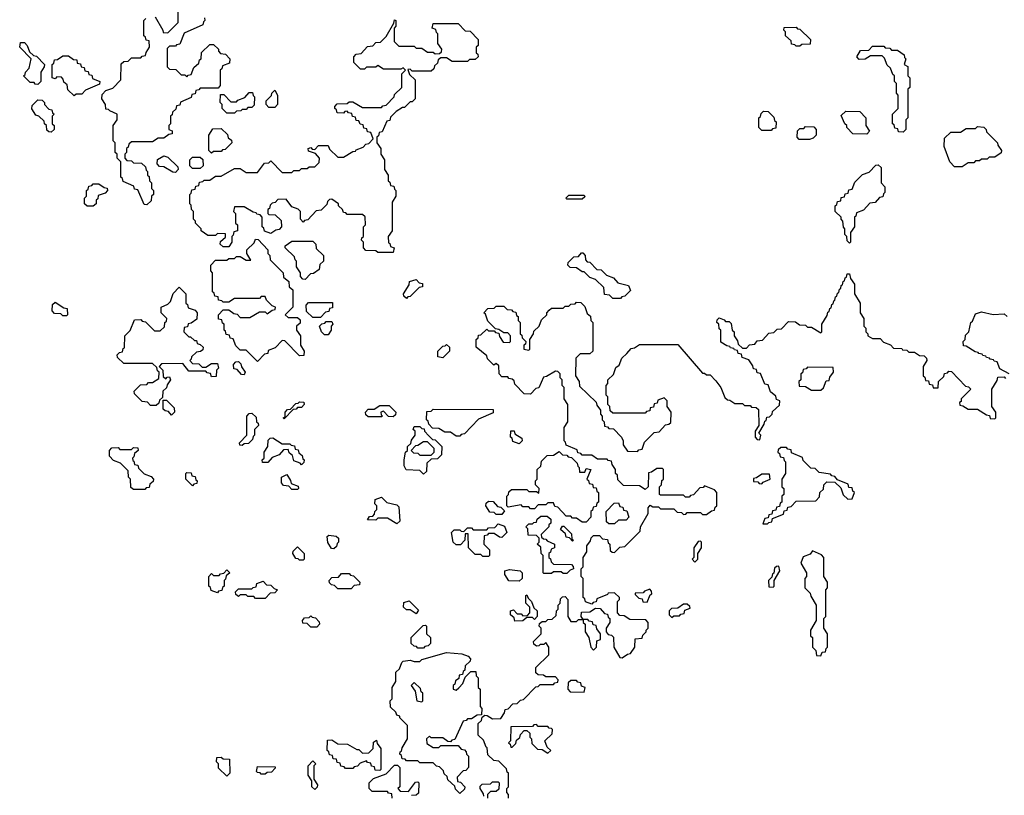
# Model space of a CAD drawing. Extents: x 2895860 to 3052244, y 542080 to 918683.
# Tile 50 of 133: x 2945670 to 2950825, y 712180 to 716239. Entities that reach past the tile are written whole.
import ezdxf

# ---------------------------------------------------------------- set-up
doc = ezdxf.new("R2010")
doc.units = 0

msp = doc.modelspace()

# ---------------------------------------------------------------- linework, layer by layer
at = {"layer": '0CON05XD'}
for points in [[(2946380, 716255), (2946420, 716185), (2946421.7, 716171.7), (2946445, 716170), (2946500, 716225), (2946500, 716345)], [(2946335, 715270), (2946321.7, 715271.7), (2946288.3, 715348.3), (2946271.7, 715351.7), (2946268.3, 715368.3), (2946211.7, 715391.7), (2946208.3, 715408.3), (2946200, 715415), (2946200, 715495), (2946180, 715515), (2946180, 715535), (2946170, 715545), (2946170, 715595), (2946160, 715605), (2946160, 715685), (2946180, 715715), (2946180, 715745), (2946141.7, 715761.7), (2946135, 715770), (2946121.7, 715771.7), (2946120, 715795), (2946100, 715825), (2946101.7, 715848.3), (2946121.7, 715868.3), (2946158.3, 715881.7), (2946200, 715925), (2946201.7, 716008.3), (2946215, 716020), (2946238.3, 716021.7), (2946255, 716040), (2946305, 716040), (2946311.7, 716048.3), (2946328.3, 716051.7), (2946331.7, 716068.3), (2946350, 716095), (2946348.3, 716128.3), (2946331.7, 716131.7), (2946328.3, 716148.3), (2946320, 716155), (2946320, 716235), (2946330, 716245)], [(2946638.3, 716248.3), (2946640, 716235), (2946631.7, 716228.3), (2946628.3, 716211.7), (2946531.7, 716168.3), (2946508.3, 716111.7), (2946491.7, 716108.3), (2946485, 716100), (2946455, 716100), (2946441.7, 716088.3), (2946441.7, 715991.7), (2946455, 715980), (2946488.3, 715978.3), (2946515, 715950), (2946535, 715950), (2946545, 715940), (2946551.7, 715948.3), (2946568.3, 715951.7), (2946581.7, 715988.3), (2946608.3, 716011.7), (2946611.7, 716028.3), (2946620, 716035), (2946621.7, 716068.3), (2946665, 716110), (2946685, 716110), (2946710, 716085), (2946710, 716075), (2946721.7, 716061.7), (2946748.3, 716058.3), (2946770, 716035), (2946768.3, 716011.7), (2946731.7, 715998.3), (2946728.3, 715981.7), (2946720, 715975), (2946720, 715895), (2946708.3, 715881.7), (2946615, 715880), (2946608.3, 715871.7), (2946591.7, 715868.3), (2946588.3, 715851.7), (2946571.7, 715848.3), (2946568.3, 715831.7), (2946511.7, 715808.3), (2946508.3, 715791.7), (2946491.7, 715788.3), (2946488.3, 715771.7), (2946470, 715755), (2946468.3, 715741.7), (2946460, 715735), (2946460, 715695), (2946450, 715685), (2946450, 715665), (2946468.3, 715658.3), (2946468.3, 715641.7), (2946451.7, 715638.3), (2946425, 715620), (2946395, 715620), (2946365, 715600), (2946255, 715600), (2946241.7, 715588.3), (2946238.3, 715571.7), (2946230, 715565), (2946230, 715545), (2946220, 715535), (2946220, 715515), (2946231.7, 715501.7), (2946255, 715500), (2946265, 715490), (2946308.3, 715488.3), (2946328.3, 715468.3), (2946331.7, 715451.7), (2946340, 715445), (2946340, 715425), (2946348.3, 715418.3), (2946350, 715395), (2946360, 715385), (2946360, 715355), (2946370, 715345), (2946370, 715325), (2946360, 715315), (2946358.3, 715291.7), (2946335, 715270)], [(2947625, 715020), (2947545, 715020), (2947535, 715030), (2947481.7, 715031.7), (2947470, 715045), (2947470, 715075), (2947460, 715085), (2947461.7, 715098.3), (2947470, 715105), (2947470, 715155), (2947480, 715165), (2947478.3, 715208.3), (2947465, 715220), (2947385, 715220), (2947378.3, 715228.3), (2947365, 715230), (2947360, 715245), (2947340, 715265), (2947340, 715275), (2947305, 715300), (2947291.7, 715298.3), (2947281.7, 715288.3), (2947278.3, 715271.7), (2947248.3, 715241.7), (2947221.7, 715238.3), (2947178.3, 715191.7), (2947161.7, 715188.3), (2947155, 715180), (2947140, 715195), (2947140, 715235), (2947128.3, 715248.3), (2947095, 715260), (2947065, 715300), (2947021.7, 715298.3), (2947008.3, 715281.7), (2946991.7, 715278.3), (2946981.7, 715268.3), (2946978.3, 715251.7), (2946970, 715245), (2946970, 715225), (2946975, 715220), (2947008.3, 715218.3), (2947038.3, 715188.3), (2947040, 715155), (2947028.3, 715141.7), (2947011.7, 715138.3), (2946985, 715120), (2946951.7, 715131.7), (2946948.3, 715148.3), (2946940, 715155), (2946940, 715205), (2946928.3, 715218.3), (2946911.7, 715221.7), (2946908.3, 715228.3), (2946891.7, 715231.7), (2946845, 715260), (2946795, 715260), (2946790, 715235), (2946800, 715225), (2946800, 715175), (2946810, 715165), (2946810, 715135), (2946791.7, 715128.3), (2946788.3, 715111.7), (2946780, 715105), (2946780, 715075), (2946765, 715050), (2946735, 715050), (2946720, 715065), (2946721.7, 715078.3), (2946748.3, 715101.7), (2946748.3, 715118.3), (2946705, 715120), (2946695, 715110), (2946655, 715110), (2946620, 715135), (2946620, 715145), (2946590, 715175), (2946590, 715185), (2946580, 715195), (2946580, 715235), (2946570, 715245), (2946568.3, 715268.3), (2946560, 715275), (2946560, 715325), (2946568.3, 715331.7), (2946571.7, 715348.3), (2946588.3, 715351.7), (2946591.7, 715368.3), (2946608.3, 715371.7), (2946611.7, 715388.3), (2946628.3, 715391.7), (2946635, 715400), (2946665, 715400), (2946695, 715420), (2946725, 715420), (2946795, 715460), (2946825, 715460), (2946855, 715440), (2946915, 715440), (2946951.7, 715488.3), (2946975, 715490), (2946985, 715500), (2947045, 715440), (2947095, 715440), (2947105, 715450), (2947135, 715450), (2947145, 715460), (2947175, 715460), (2947185, 715470), (2947215, 715470), (2947238.3, 715491.7), (2947240, 715515), (2947218.3, 715538.3), (2947181.7, 715551.7), (2947180, 715565), (2947195, 715570), (2947201.7, 715561.7), (2947215, 715560), (2947235, 715580), (2947285, 715580), (2947291.7, 715561.7), (2947335, 715520), (2947365, 715520), (2947415, 715550), (2947428.3, 715551.7), (2947431.7, 715558.3), (2947468.3, 715571.7), (2947481.7, 715588.3), (2947498.3, 715591.7), (2947520, 715615), (2947508.3, 715648.3), (2947491.7, 715651.7), (2947488.3, 715668.3), (2947471.7, 715671.7), (2947468.3, 715688.3), (2947451.7, 715691.7), (2947445, 715710), (2947431.7, 715711.7), (2947428.3, 715728.3), (2947411.7, 715731.7), (2947408.3, 715748.3), (2947391.7, 715751.7), (2947385, 715760), (2947371.7, 715758.3), (2947365, 715750), (2947331.7, 715751.7), (2947328.3, 715768.3), (2947320, 715775), (2947320, 715785), (2947331.7, 715798.3), (2947385, 715800), (2947395, 715810), (2947415, 715810), (2947465, 715780), (2947565, 715780), (2947571.7, 715788.3), (2947588.3, 715791.7), (2947630, 715835), (2947631.7, 715848.3), (2947670, 715885), (2947670, 715955), (2947690, 715975), (2947677.5, 715987.5), (2947665, 715980), (2947575, 715980), (2947545, 716000), (2947535, 715990), (2947485, 715990), (2947475, 715980), (2947455, 715980), (2947420, 716015), (2947420, 716045), (2947431.7, 716058.3), (2947458.3, 716061.7), (2947491.7, 716098.3), (2947518.3, 716101.7), (2947535, 716120), (2947558.3, 716121.7), (2947588.3, 716151.7), (2947628.3, 716221.7), (2947631.7, 716238.3), (2947640, 716235), (2947640, 716205), (2947630, 716195), (2947630, 716125), (2947655, 716100), (2947735, 716100), (2947745, 716090), (2947775, 716090), (2947805, 716070), (2947835, 716070), (2947845, 716060), (2947868.3, 716061.7), (2947878.3, 716071.7), (2947880, 716085), (2947860, 716115), (2947860, 716165), (2947851.7, 716171.7), (2947848.3, 716188.3), (2947830, 716195), (2947835, 716220), (2947965, 716220), (2948001.7, 716181.7), (2948028.3, 716178.3), (2948070, 716135), (2948070, 716105), (2948060, 716095), (2948060, 716065), (2948068.3, 716058.3), (2948070, 716045), (2948055, 716030), (2948025, 716030), (2948015, 716020), (2947935, 716020), (2947905, 716040), (2947875, 716040), (2947861.7, 716028.3), (2947858.3, 716011.7), (2947841.7, 715998.3), (2947838.3, 715981.7), (2947825, 715970), (2947725, 715970), (2947715, 715980), (2947701.7, 715978.3), (2947711.7, 715951.7), (2947740, 715925), (2947740, 715825), (2947725, 715810), (2947715, 715810), (2947685, 715780), (2947675, 715780), (2947641.7, 715758.3), (2947611.7, 715728.3), (2947608.3, 715711.7), (2947591.7, 715708.3), (2947568.3, 715651.7), (2947551.7, 715648.3), (2947548.3, 715631.7), (2947540, 715625), (2947540, 715595), (2947560, 715565), (2947560, 715535), (2947580, 715505), (2947580, 715455), (2947600, 715425), (2947600, 715395), (2947608.3, 715388.3), (2947611.7, 715371.7), (2947628.3, 715368.3), (2947631.7, 715351.7), (2947640, 715345), (2947640, 715315), (2947620, 715285), (2947620, 715135), (2947600, 715105), (2947601.7, 715071.7), (2947608.3, 715068.3), (2947611.7, 715051.7), (2947630, 715045), (2947625, 715020)], [(2949755, 716100), (2949735, 716100), (2949728.3, 716108.3), (2949711.7, 716111.7), (2949708.3, 716128.3), (2949680, 716155), (2949680, 716175), (2949670, 716185), (2949671.7, 716198.3), (2949735, 716200), (2949741.7, 716191.7), (2949755, 716190), (2949810, 716135), (2949808.3, 716111.7), (2949765, 716110), (2949755, 716100)], [(2945765, 715900), (2945751.7, 715901.7), (2945745, 715910), (2945725, 715910), (2945690, 715945), (2945698.3, 715951.7), (2945700, 715965), (2945720, 715985), (2945730, 716035), (2945670, 716095), (2945675, 716120), (2945695, 716120), (2945710, 716105), (2945721.7, 716071.7), (2945741.7, 716051.7), (2945758.3, 716048.3), (2945800, 716005), (2945798.3, 715991.7), (2945780, 715965), (2945780, 715915), (2945765, 715900)], [(2950295, 715650), (2950271.7, 715651.7), (2950268.3, 715668.3), (2950251.7, 715671.7), (2950248.3, 715688.3), (2950240, 715695), (2950240, 715745), (2950270, 715775), (2950270, 715845), (2950260, 715855), (2950260, 715905), (2950250, 715915), (2950250, 715945), (2950241.7, 715951.7), (2950230, 715985), (2950211.7, 716001.7), (2950198.3, 716038.3), (2950185, 716050), (2950125, 716050), (2950097, 716033), (2950065, 716030), (2950053.3, 716045), (2950071.7, 716078.3), (2950115, 716080), (2950135, 716100), (2950195, 716100), (2950201.7, 716091.7), (2950225, 716090), (2950235, 716080), (2950265, 716080), (2950300, 716055), (2950301.7, 716041.7), (2950310, 716035), (2950300, 716005), (2950320, 715995), (2950320, 715945), (2950330, 715935), (2950330, 715885), (2950320, 715875), (2950320, 715725), (2950310, 715715), (2950310, 715665), (2950295, 715650)], [(2945955, 715840), (2945921.7, 715871.7), (2945918.3, 715898.3), (2945901.7, 715911.7), (2945898.3, 715928.3), (2945888.3, 715938.3), (2945865, 715940), (2945855, 715930), (2945840, 715935), (2945840, 716005), (2945848.3, 716011.7), (2945851.7, 716028.3), (2945868.3, 716031.7), (2945895, 716050), (2945925, 716050), (2945951.7, 716031.7), (2945968.3, 716028.3), (2945971.7, 716011.7), (2945988.3, 716008.3), (2945991.7, 715991.7), (2946008.3, 715988.3), (2946011.7, 715971.7), (2946028.3, 715968.3), (2946031.7, 715951.7), (2946048.3, 715948.3), (2946051.7, 715931.7), (2946090, 715915), (2946088.3, 715901.7), (2946015, 715870), (2945995, 715850), (2945965, 715850), (2945955, 715840)], [(2946795, 715750), (2946755, 715750), (2946730, 715775), (2946730, 715795), (2946720, 715805), (2946721.7, 715848.3), (2946738.3, 715848.3), (2946775, 715810), (2946805, 715810), (2946811.7, 715818.3), (2946848.3, 715831.7), (2946871.7, 715858.3), (2946888.3, 715858.3), (2946891.7, 715841.7), (2946900, 715835), (2946898.3, 715791.7), (2946885, 715780), (2946865, 715780), (2946855, 715770), (2946835, 715770), (2946828.3, 715761.7), (2946805, 715760), (2946795, 715750)], [(2947005, 715780), (2946975, 715780), (2946960, 715795), (2946960, 715815), (2946988.3, 715841.7), (2946990, 715855), (2947005, 715870), (2947020, 715845), (2947020, 715795), (2947005, 715780)], [(2945835, 715650), (2945821.7, 715651.7), (2945811.7, 715661.7), (2945810, 715685), (2945800, 715695), (2945798.3, 715708.3), (2945770, 715735), (2945755, 715740), (2945733, 715773), (2945735, 715790), (2945765, 715820), (2945788.3, 715818.3), (2945800, 715805), (2945800, 715795), (2945821.7, 715771.7), (2945838.3, 715768.3), (2945841.7, 715751.7), (2945850, 715745), (2945840, 715735), (2945840, 715695), (2945850, 715685), (2945850, 715665), (2945835, 715650)], [(2949605, 715660), (2949555, 715660), (2949540, 715675), (2949540, 715725), (2949548.3, 715731.7), (2949551.7, 715748.3), (2949565, 715760), (2949588.3, 715758.3), (2949618.3, 715728.3), (2949621.7, 715711.7), (2949630, 715705), (2949628.3, 715671.7), (2949611.7, 715668.3), (2949605, 715660)], [(2950105, 715640), (2950031.7, 715641.7), (2950000, 715675), (2950000, 715685), (2949990, 715695), (2949971.7, 715738.3), (2949995, 715760), (2950068.3, 715758.3), (2950100, 715725), (2950100, 715685), (2950120, 715655), (2950105, 715640)], [(2946675, 715540), (2946660, 715555), (2946660, 715635), (2946681.7, 715668.3), (2946725, 715670), (2946758.3, 715638.3), (2946761.7, 715621.7), (2946778.3, 715608.3), (2946780, 715595), (2946745, 715560), (2946731.7, 715558.3), (2946725, 715550), (2946685, 715550), (2946675, 715540)], [(2949751.7, 715611.7), (2949740, 715625), (2949741.7, 715658.3), (2949755, 715670), (2949775, 715670), (2949785, 715680), (2949828.3, 715678.3), (2949840, 715665), (2949840, 715635), (2949825, 715620), (2949805, 715612.5), (2949751.7, 715611.7)], [(2950605, 715470), (2950565, 715470), (2950540, 715495), (2950510, 715575), (2950511.7, 715618.3), (2950545, 715650), (2950595, 715650), (2950625, 715670), (2950675, 715670), (2950685, 715680), (2950717, 715677), (2950730, 715665), (2950731.7, 715651.7), (2950790, 715595), (2950791.7, 715581.7), (2950810, 715555), (2950808.3, 715541.7), (2950775, 715520), (2950745, 715520), (2950735, 715510), (2950705, 715510), (2950695, 715500), (2950675, 715500), (2950665, 715490), (2950635, 715490), (2950605, 715470)], [(2946485, 715440), (2946471.7, 715441.7), (2946425, 715470), (2946401.7, 715471.7), (2946390, 715485), (2946391.7, 715508.3), (2946425, 715527.5), (2946445, 715520), (2946498.3, 715468.3), (2946500, 715455), (2946485, 715440)], [(2946615, 715460), (2946575, 715460), (2946560, 715475), (2946560, 715505), (2946575, 715520), (2946615, 715520), (2946628.3, 715508.3), (2946630, 715475), (2946615, 715460)], [(2950015, 715070), (2950001.7, 715081.7), (2950000, 715105), (2949990, 715115), (2949990, 715145), (2949983, 715153), (2949980, 715185), (2949970, 715195), (2949970, 715205), (2949940, 715235), (2949940, 715265), (2949948.3, 715271.7), (2949951.7, 715288.3), (2949968.3, 715291.7), (2949971.7, 715308.3), (2949988.3, 715311.7), (2949991.7, 715328.3), (2950008.3, 715331.7), (2950011.7, 715348.3), (2950028.3, 715351.7), (2950041.7, 715388.3), (2950081.7, 715428.3), (2950118.3, 715441.7), (2950151.7, 715478.3), (2950165, 715480), (2950180, 715465), (2950180, 715385), (2950200, 715365), (2950200, 715335), (2950191.7, 715328.3), (2950188.3, 715311.7), (2950171.7, 715308.3), (2950148.3, 715281.7), (2950121.7, 715278.3), (2950088.3, 715241.7), (2950051.7, 715228.3), (2950048.3, 715211.7), (2950040, 715205), (2950040, 715155), (2950020, 715125), (2950020, 715075), (2950015, 715070)], [(2946055, 715262.5), (2946023, 715263), (2946010, 715275), (2946010, 715305), (2946020, 715315), (2946020, 715345), (2946028.3, 715351.7), (2946031.7, 715368.3), (2946048.3, 715371.7), (2946055, 715380), (2946085, 715380), (2946111.7, 715361.7), (2946128.3, 715358.3), (2946130, 715345), (2946118.3, 715331.7), (2946081.7, 715318.3), (2946078.3, 715301.7), (2946070, 715295), (2946070, 715275), (2946055, 715262.5)], [(2948615, 715300), (2948535, 715300), (2948530, 715305), (2948545, 715320), (2948625, 715320), (2948628.3, 715311.7), (2948615, 715300)], [(2946915, 714450), (2946855, 714510), (2946825, 714510), (2946801.7, 714531.7), (2946788.3, 714568.3), (2946771.7, 714571.7), (2946768.3, 714588.3), (2946751.7, 714591.7), (2946748.3, 714608.3), (2946740, 714615), (2946740, 714645), (2946731.7, 714651.7), (2946728.3, 714668.3), (2946711.7, 714671.7), (2946710, 714695), (2946735, 714720), (2946765, 714720), (2946791.7, 714701.7), (2946808.3, 714698.3), (2946825, 714680), (2946875, 714680), (2946925, 714710), (2946955, 714710), (2946965, 714700), (2946991.7, 714718.3), (2947008.3, 714721.7), (2947010, 714735), (2946991.7, 714741.7), (2946961.7, 714771.7), (2946955, 714790), (2946935, 714790), (2946925, 714780), (2946795, 714780), (2946765, 714760), (2946735, 714760), (2946728.3, 714768.3), (2946711.7, 714771.7), (2946708.3, 714788.3), (2946691.7, 714791.7), (2946688.3, 714808.3), (2946680, 714815), (2946680, 714915), (2946670, 714925), (2946670, 714955), (2946695, 714980), (2946755, 714980), (2946765, 714990), (2946795, 714990), (2946805, 715000), (2946825, 715000), (2946855, 714980), (2946880, 714980), (2946860, 715015), (2946860, 715035), (2946898.3, 715071.7), (2946905, 715090), (2946918.3, 715088.3), (2946970, 715035), (2946970, 715015), (2946980, 715005), (2946981.7, 714981.7), (2947050, 714915), (2947051.7, 714891.7), (2947078.3, 714868.3), (2947081.7, 714841.7), (2947100, 714825), (2947100, 714735), (2947060, 714695), (2947075, 714680), (2947125, 714680), (2947138.3, 714668.3), (2947138.3, 714651.7), (2947120, 714635), (2947120, 714615), (2947140, 714585), (2947140, 714535), (2947160, 714505), (2947158.3, 714481.7), (2947135, 714480), (2947058.3, 714558.3), (2947045, 714560), (2947008.3, 714521.7), (2946971.7, 714508.3), (2946968.3, 714491.7), (2946951.7, 714488.3), (2946915, 714450)], [(2947165, 714880), (2947151.7, 714881.7), (2947140, 714895), (2947140, 714915), (2947120, 714945), (2947120, 714975), (2947111.7, 714981.7), (2947108.3, 714998.3), (2947060, 715045), (2947060, 715055), (2947095, 715080), (2947205, 715080), (2947220, 715065), (2947221.7, 715041.7), (2947260, 715005), (2947260, 714975), (2947241.7, 714958.3), (2947238.3, 714931.7), (2947208.3, 714911.7), (2947191.7, 714908.3), (2947165, 714880)], [(2948815, 714780), (2948775, 714780), (2948758.3, 714798.3), (2948731.7, 714801.7), (2948728.3, 714838.3), (2948685, 714880), (2948655, 714890), (2948625, 714920), (2948615, 714920), (2948585, 714940), (2948551.7, 714941.7), (2948540, 714955), (2948541.7, 714968.3), (2948571.7, 714998.3), (2948595, 715000), (2948611.7, 715018.3), (2948618.3, 715018.3), (2948630, 715005), (2948631.7, 714981.7), (2948641.7, 714971.7), (2948655, 714970), (2948691.7, 714931.7), (2948715, 714930), (2948741.7, 714901.7), (2948778.3, 714888.3), (2948801.7, 714861.7), (2948858.3, 714848.3), (2948868.3, 714821.7), (2948838.3, 714791.7), (2948821.7, 714788.3), (2948815, 714780)], [(2948890, 712955), (2948891.7, 712998.3), (2948928.3, 713001.7), (2948931.7, 713018.3), (2948950, 713035), (2948950, 713045), (2948960, 713055), (2948960, 713085), (2948948.3, 713098.3), (2948865, 713100), (2948835, 713120), (2948811.7, 713121.7), (2948800, 713135), (2948800, 713195), (2948810, 713205), (2948810, 713215), (2948785, 713240), (2948751.7, 713238.3), (2948748.3, 713231.7), (2948691.7, 713208.3), (2948688.3, 713191.7), (2948671.7, 713188.3), (2948665, 713180), (2948631.7, 713191.7), (2948628.3, 713208.3), (2948620, 713215), (2948620, 713315), (2948610, 713325), (2948610, 713365), (2948620, 713375), (2948620, 713425), (2948640, 713455), (2948640, 713485), (2948658.3, 713511.7), (2948661.7, 713528.3), (2948675, 713540), (2948705, 713540), (2948721.7, 713521.7), (2948748.3, 713518.3), (2948751.7, 713501.7), (2948760, 713495), (2948761.7, 713461.7), (2948771.7, 713451.7), (2948785, 713450), (2948811.7, 713478.3), (2948838.3, 713481.7), (2948918.3, 713561.7), (2948920, 713585), (2948960, 713655), (2948960, 713685), (2948971.7, 713698.3), (2948985, 713690), (2949015, 713690), (2949025, 713680), (2949095, 713680), (2949111.7, 713661.7), (2949135, 713660), (2949145, 713650), (2949158.3, 713651.7), (2949165, 713660), (2949235, 713660), (2949245, 713650), (2949265, 713650), (2949291.7, 713668.3), (2949308.3, 713671.7), (2949311.7, 713688.3), (2949320, 713695), (2949320, 713765), (2949308.3, 713778.3), (2949255, 713800), (2949248.3, 713791.7), (2949231.7, 713788.3), (2949198.3, 713751.7), (2949181.7, 713748.3), (2949175, 713740), (2949155, 713740), (2949145, 713750), (2949025, 713750), (2949020, 713755), (2949020, 713795), (2949030, 713805), (2949031.7, 713828.3), (2949040, 713835), (2949040, 713885), (2949035, 713890), (2949005, 713890), (2948978.3, 713871.7), (2948961.7, 713868.3), (2948960, 713795), (2948945, 713780), (2948915, 713800), (2948831.7, 713801.7), (2948801.7, 713831.7), (2948800, 713855), (2948790, 713865), (2948790, 713885), (2948771.7, 713911.7), (2948768.3, 713928.3), (2948751.7, 713931.7), (2948745, 713940), (2948695, 713940), (2948665, 713960), (2948615, 713960), (2948608.3, 713968.3), (2948591.7, 713971.7), (2948588.3, 713988.3), (2948531.7, 714011.7), (2948528.3, 714028.3), (2948520, 714035), (2948520, 714105), (2948540, 714135), (2948540, 714225), (2948520, 714255), (2948520, 714315), (2948510, 714325), (2948510, 714355), (2948500, 714365), (2948500, 714385), (2948488.3, 714398.3), (2948475, 714400), (2948428.3, 714371.7), (2948411.7, 714368.3), (2948388.3, 714311.7), (2948371.7, 714308.3), (2948345, 714280), (2948311.7, 714281.7), (2948261.7, 714331.7), (2948258.3, 714348.3), (2948248.3, 714358.3), (2948231.7, 714361.7), (2948225, 714370), (2948195, 714370), (2948180, 714385), (2948178.3, 714428.3), (2948165, 714440), (2948151.7, 714431.7), (2948120, 714465), (2948115, 714480), (2948060, 714525), (2948060, 714565), (2948070, 714575), (2948071.7, 714588.3), (2948085, 714590), (2948115, 714620), (2948125, 714610), (2948155, 714610), (2948161.7, 714601.7), (2948178.3, 714598.3), (2948181.7, 714581.7), (2948201.7, 714551.7), (2948235, 714550), (2948240, 714555), (2948240, 714585), (2948225, 714600), (2948205, 714600), (2948178.3, 714618.3), (2948161.7, 714621.7), (2948121.7, 714661.7), (2948108.3, 714698.3), (2948100, 714705), (2948121.7, 714728.3), (2948155, 714730), (2948165, 714740), (2948205, 714740), (2948221.7, 714721.7), (2948245, 714720), (2948251.7, 714711.7), (2948268.3, 714708.3), (2948271.7, 714691.7), (2948280, 714685), (2948280, 714665), (2948290, 714655), (2948290, 714595), (2948298.3, 714588.3), (2948300, 714575), (2948320, 714555), (2948318.3, 714541.7), (2948310, 714535), (2948310, 714515), (2948335, 714510), (2948340, 714515), (2948340, 714565), (2948360, 714595), (2948361.7, 714608.3), (2948390, 714635), (2948401.7, 714668.3), (2948430, 714695), (2948430, 714705), (2948441.7, 714718.3), (2948455, 714730), (2948515, 714730), (2948525, 714740), (2948545, 714740), (2948555, 714750), (2948578.3, 714751.7), (2948585, 714760), (2948608.3, 714758.3), (2948628.3, 714738.3), (2948641.7, 714701.7), (2948658.3, 714688.3), (2948660, 714665), (2948670, 714655), (2948670, 714505), (2948655, 714490), (2948605, 714490), (2948581.7, 714468.3), (2948580, 714375), (2948600, 714345), (2948601.7, 714321.7), (2948688.3, 714238.3), (2948691.7, 714221.7), (2948710, 714195), (2948710, 714175), (2948720, 714165), (2948720, 714145), (2948730, 714135), (2948731.7, 714111.7), (2948748.3, 714108.3), (2948755, 714100), (2948778.3, 714098.3), (2948820, 714055), (2948830, 714035), (2948830, 714015), (2948851.7, 713981.7), (2948905, 713980), (2948911.7, 713988.3), (2948928.3, 713991.7), (2948941.7, 714028.3), (2948991.7, 714078.3), (2949018.3, 714081.7), (2949051.7, 714118.3), (2949068.3, 714121.7), (2949078.3, 714131.7), (2949080, 714185), (2949060, 714215), (2949060, 714245), (2949045, 714260), (2949011.7, 714248.3), (2949008.3, 714231.7), (2948991.7, 714228.3), (2948988.3, 714211.7), (2948971.7, 714208.3), (2948968.3, 714191.7), (2948951.7, 714188.3), (2948945, 714180), (2948775, 714180), (2948761.7, 714191.7), (2948760, 714215), (2948750, 714225), (2948750, 714265), (2948740, 714275), (2948740, 714325), (2948750, 714335), (2948750, 714355), (2948778.3, 714381.7), (2948791.7, 714418.3), (2948808.3, 714431.7), (2948821.7, 714468.3), (2948848.3, 714491.7), (2948871.7, 714518.3), (2948888.3, 714521.7), (2948915, 714540), (2949115, 714540), (2949245, 714390), (2949255, 714390), (2949265, 714380), (2949285, 714380), (2949315, 714350), (2949340, 714315), (2949361.7, 714261.7), (2949375, 714250), (2949388.3, 714248.3), (2949415, 714230), (2949455, 714230), (2949465, 714220), (2949495, 714220), (2949501.7, 714211.7), (2949525, 714210), (2949538.3, 714198.3), (2949540, 714115), (2949520, 714085), (2949520, 714055), (2949531.7, 714041.7), (2949545, 714040), (2949550, 714065), (2949540, 714075), (2949568.3, 714121.7), (2949571.7, 714138.3), (2949578.3, 714141.7), (2949581.7, 714158.3), (2949595, 714160), (2949610, 714175), (2949611.7, 714188.3), (2949648.3, 714221.7), (2949650, 714245), (2949631.7, 714251.7), (2949628.3, 714268.3), (2949601.7, 714291.7), (2949588.3, 714328.3), (2949571.7, 714331.7), (2949548.3, 714388.3), (2949531.7, 714391.7), (2949528.3, 714408.3), (2949511.7, 714411.7), (2949508.3, 714428.3), (2949488.3, 714458.3), (2949451.7, 714471.7), (2949448.3, 714488.3), (2949431.7, 714491.7), (2949428.3, 714508.3), (2949411.7, 714511.7), (2949408.3, 714518.3), (2949391.7, 714521.7), (2949388.3, 714528.3), (2949371.7, 714531.7), (2949341.7, 714551.7), (2949340, 714615), (2949331.7, 714621.7), (2949330, 714645), (2949320, 714655), (2949321.7, 714668.3), (2949331.7, 714678.3), (2949358.3, 714668.3), (2949365, 714660), (2949385, 714660), (2949395, 714650), (2949400, 714615), (2949410, 714605), (2949410, 714585), (2949428.3, 714558.3), (2949431.7, 714541.7), (2949455, 714520), (2949475, 714520), (2949491.7, 714538.3), (2949518.3, 714541.7), (2949531.7, 714558.3), (2949558.3, 714561.7), (2949591.7, 714598.3), (2949618.3, 714601.7), (2949635, 714620), (2949658.3, 714621.7), (2949695, 714660), (2949731.7, 714658.3), (2949753, 714643), (2949785, 714640), (2949795, 714630), (2949815, 714630), (2949865, 714600), (2949870, 714605), (2949870, 714645), (2949898.3, 714691.7), (2949901.7, 714708.3), (2949908.3, 714711.7), (2949911.7, 714728.3), (2949918.3, 714731.7), (2949921.7, 714748.3), (2949928.3, 714751.7), (2949931.7, 714768.3), (2949938.3, 714771.7), (2949941.7, 714788.3), (2949948.3, 714791.7), (2949951.7, 714808.3), (2949958.3, 714811.7), (2949961.7, 714828.3), (2949968.3, 714831.7), (2949971.7, 714848.3), (2949978.3, 714851.7), (2949981.7, 714868.3), (2949988.3, 714871.7), (2949991.7, 714888.3), (2949998.3, 714891.7), (2950001.7, 714908.3), (2950015, 714910), (2950020, 714885), (2950040, 714855), (2950040, 714805), (2950070, 714755), (2950070, 714705), (2950090, 714675), (2950090, 714635), (2950100, 714625), (2950100, 714605), (2950110, 714595), (2950110, 714585), (2950135, 714570), (2950175, 714570), (2950191.7, 714551.7), (2950228.3, 714538.3), (2950245, 714520), (2950288.3, 714518.3)], [(2947695, 714780), (2947681.7, 714791.7), (2947680, 714805), (2947708.3, 714851.7), (2947711.7, 714868.3), (2947745, 714880), (2947761.7, 714861.7), (2947778.3, 714858.3), (2947778.3, 714841.7), (2947761.7, 714838.3), (2947715, 714790), (2947701.7, 714788.3), (2947695, 714780)], [(2946385, 714220), (2946355, 714220), (2946338.3, 714238.3), (2946311.7, 714241.7), (2946271.7, 714281.7), (2946270, 714295), (2946301.7, 714328.3), (2946335, 714330), (2946345, 714340), (2946365, 714340), (2946398.3, 714361.7), (2946400, 714395), (2946391.7, 714401.7), (2946388.3, 714418.3), (2946365, 714440), (2946215, 714440), (2946181.7, 714471.7), (2946180, 714485), (2946191.7, 714498.3), (2946208.3, 714501.7), (2946211.7, 714518.3), (2946218.3, 714521.7), (2946220, 714585), (2946248.3, 714611.7), (2946271.7, 714668.3), (2946305, 714670), (2946311.7, 714661.7), (2946328.3, 714658.3), (2946375, 714610), (2946405, 714610), (2946428.3, 714631.7), (2946430, 714655), (2946438.3, 714661.7), (2946440, 714675), (2946410, 714705), (2946410, 714735), (2946445, 714750), (2946460, 714765), (2946473, 714807), (2946505, 714840), (2946540, 714805), (2946540, 714755), (2946548.3, 714748.3), (2946551.7, 714731.7), (2946588.3, 714718.3), (2946600, 714705), (2946598.3, 714671.7), (2946568.3, 714651.7), (2946551.7, 714648.3), (2946548.3, 714631.7), (2946531.7, 714628.3), (2946530, 714605), (2946555, 714580), (2946565, 714580), (2946585, 714560), (2946595, 714560), (2946600, 714545), (2946615, 714540), (2946630, 714525), (2946628.3, 714511.7), (2946617, 714503), (2946595, 714500), (2946570, 714475), (2946568.3, 714461.7), (2946560, 714455), (2946575, 714440), (2946608.3, 714438.3), (2946625, 714420), (2946645, 714420), (2946675, 714440), (2946705, 714440), (2946710, 714415), (2946700, 714405), (2946698.3, 714371.7), (2946675, 714370), (2946668.3, 714388.3), (2946651.7, 714391.7), (2946645, 714400), (2946555, 714400), (2946525, 714440), (2946411.7, 714438.3), (2946400, 714425), (2946420, 714405), (2946421.7, 714371.7), (2946435, 714360), (2946441.7, 714368.3), (2946455, 714370), (2946460, 714355), (2946441.7, 714328.3), (2946438.3, 714311.7), (2946420, 714295), (2946418.3, 714261.7), (2946401.7, 714248.3), (2946398.3, 714231.7), (2946385, 714220)], [(2945915, 714690), (2945895, 714690), (2945885, 714700), (2945851.7, 714701.7), (2945840, 714715), (2945841.7, 714748.3), (2945855, 714760), (2945901.7, 714731.7), (2945918.3, 714728.3), (2945920, 714695), (2945915, 714690)], [(2947245, 714680), (2947205, 714680), (2947171.7, 714711.7), (2947170, 714745), (2947181.7, 714758.3), (2947308.3, 714758.3), (2947308.3, 714731.7), (2947291.7, 714728.3), (2947288.3, 714711.7), (2947271.7, 714708.3), (2947245, 714680)], [(2950850, 714385), (2950801.7, 714411.7), (2950788.3, 714448.3), (2950771.7, 714451.7), (2950768.3, 714458.3), (2950751.7, 714461.7), (2950748.3, 714468.3), (2950731.7, 714471.7), (2950728.3, 714478.3), (2950711.7, 714481.7), (2950708.3, 714488.3), (2950691.7, 714491.7), (2950688.3, 714498.3), (2950671.7, 714501.7), (2950625, 714530), (2950611.7, 714531.7), (2950610, 714555), (2950620, 714565), (2950621.7, 714588.3), (2950640, 714605), (2950650, 714655), (2950658.3, 714661.7), (2950675, 714700), (2950705, 714710), (2950766.4, 714696.4), (2950825, 714700), (2950840, 714685)], [(2947285, 714590), (2947265, 714590), (2947250, 714605), (2947240, 714635), (2947251.7, 714648.3), (2947268.3, 714651.7), (2947275, 714660), (2947305, 714660), (2947310, 714645), (2947300, 714635), (2947300, 714615), (2947285, 714590)], [(2947885, 714470), (2947860, 714475), (2947860, 714505), (2947885, 714530), (2947898.3, 714531.7), (2947905, 714540), (2947920, 714525), (2947920, 714505), (2947885, 714470)], [(2950288.3, 714518.3), (2950291.7, 714511.7), (2950315, 714510), (2950325, 714500), (2950355, 714500), (2950381.7, 714481.7), (2950405, 714480), (2950418.3, 714468.3), (2950420, 714455), (2950400, 714425), (2950400, 714375), (2950408.3, 714368.3), (2950411.7, 714351.7), (2950428.3, 714348.3), (2950431.7, 714331.7), (2950448.3, 714328.3), (2950451.7, 714311.7), (2950478.3, 714311.7), (2950480, 714345), (2950508.3, 714371.7), (2950511.7, 714388.3), (2950528.3, 714391.7), (2950535, 714400), (2950548.3, 714398.3), (2950621.7, 714321.7), (2950638.3, 714318.3), (2950650, 714305), (2950600, 714255), (2950598.3, 714241.7), (2950590, 714235), (2950591.7, 714221.7), (2950608.3, 714218.3), (2950635, 714200), (2950685, 714200), (2950731.7, 714171.7), (2950748.3, 714168.3), (2950751.7, 714151.7), (2950775, 714150), (2950780, 714155), (2950780, 714185), (2950760, 714215), (2950760, 714305), (2950788.3, 714351.7), (2950791.7, 714368.3), (2950825, 714370), (2950831.7, 714361.7)], [(2946845, 714380), (2946831.7, 714381.7), (2946808.3, 714408.3), (2946791.7, 714411.7), (2946790, 714435), (2946801.7, 714448.3), (2946815, 714450), (2946828.3, 714438.3), (2946831.7, 714421.7), (2946850, 714395), (2946845, 714380)], [(2949865, 714300), (2949878.3, 714311.7), (2949891.7, 714348.3), (2949908.3, 714351.7), (2949911.7, 714368.3), (2949930, 714395), (2949928.3, 714418.3), (2949795, 714420), (2949788.3, 714411.7), (2949771.7, 714408.3), (2949768.3, 714391.7), (2949760, 714385), (2949760, 714355), (2949750, 714345), (2949751.7, 714321.7), (2949785, 714320), (2949815, 714300), (2949865, 714300)], [(2946465, 714170), (2946448.3, 714188.3), (2946431.7, 714191.7), (2946421.7, 714201.7), (2946421.7, 714248.3), (2946438.3, 714248.3), (2946478.3, 714208.3), (2946480, 714185), (2946465, 714170)], [(2947055, 714150), (2947050, 714155), (2947060, 714160), (2947060, 714185), (2947071.7, 714198.3), (2947088.3, 714201.7), (2947115, 714230), (2947128.3, 714231.7), (2947135, 714240), (2947158.3, 714238.3), (2947160, 714225), (2947145, 714210), (2947125, 714210), (2947118.3, 714201.7), (2947101.7, 714198.3), (2947055, 714150)], [(2946835, 714010), (2946821.7, 714011.7), (2946820, 714025), (2946860, 714065), (2946860, 714165), (2946871.7, 714178.3), (2946885, 714180), (2946908.3, 714158.3), (2946910, 714135), (2946918.3, 714128.3), (2946920, 714115), (2946900, 714095), (2946900, 714065), (2946891.7, 714058.3), (2946888.3, 714041.7), (2946868.3, 714021.7), (2946845, 714020), (2946835, 714010)], [(2947625, 714160), (2947601.7, 714161.7), (2947575, 714190), (2947560, 714185), (2947561.7, 714171.7), (2947570, 714165), (2947565, 714160), (2947495, 714160), (2947481.7, 714171.7), (2947480, 714185), (2947495, 714200), (2947525, 714200), (2947555, 714220), (2947605, 714220), (2947640, 714185), (2947638.3, 714171.7), (2947625, 714160)], [(2947975, 714060), (2947955, 714060), (2947925, 714080), (2947895, 714080), (2947865, 714100), (2947831.7, 714101.7), (2947811.7, 714121.7), (2947808.3, 714138.3), (2947800, 714145), (2947801.7, 714188.3), (2947825, 714190), (2947835, 714200), (2948148.3, 714198.3), (2948148.3, 714181.7), (2948071.7, 714148.3), (2947998.3, 714071.7), (2947981.7, 714068.3), (2947975, 714060)], [(2947785, 713860), (2947765, 713880), (2947693, 713883), (2947682.5, 713905), (2947682.5, 713935), (2947690, 713975), (2947700, 713985), (2947700, 714005), (2947718.3, 714021.7), (2947721.7, 714038.3), (2947740, 714065), (2947740, 714085), (2947730, 714095), (2947735, 714110), (2947765, 714110), (2947775, 714100), (2947788.3, 714098.3), (2947790, 714085), (2947811.7, 714061.7), (2947831.7, 714041.7), (2947845, 714040), (2947880, 714005), (2947878.3, 713961.7), (2947858.3, 713941.7), (2947825, 713940), (2947801.7, 713918.3), (2947800, 713875), (2947785, 713860)], [(2948285, 714020), (2948251.7, 714031.7), (2948248.3, 714048.3), (2948240, 714055), (2948241.7, 714088.3), (2948258.3, 714088.3), (2948261.7, 714071.7), (2948298.3, 714048.3), (2948300, 714035), (2948285, 714020)], [(2947145, 713910), (2947138.3, 713918.3), (2947105, 713930), (2947098.3, 713958.3), (2947081.7, 713971.7), (2947075, 713990), (2947051.7, 713988.3), (2947028.3, 713961.7), (2946991.7, 713948.3), (2946968.3, 713921.7), (2946941.7, 713921.7), (2946940, 713935), (2946950, 713945), (2946950, 713975), (2946970, 714005), (2946971.7, 714038.3), (2946981.7, 714048.3), (2946995, 714050), (2947045, 714020), (2947085, 714020), (2947091.7, 714011.7), (2947108.3, 714008.3), (2947111.7, 713991.7), (2947128.3, 713988.3), (2947131.7, 713971.7), (2947148.3, 713958.3), (2947151.7, 713941.7), (2947160, 713935), (2947158.3, 713921.7), (2947145, 713910)], [(2947825, 713960), (2947840, 713975), (2947840, 713995), (2947805, 714030), (2947785, 714030), (2947755, 714010), (2947741.7, 714008.3), (2947720, 713985), (2947731.7, 713971.7), (2947755, 713970), (2947765, 713960), (2947825, 713960)], [(2946325, 713780), (2946265, 713780), (2946251.7, 713791.7), (2946250, 713835), (2946240, 713845), (2946238.3, 713878.3), (2946198.3, 713918.3), (2946161.7, 713931.7), (2946140, 713955), (2946140, 713985), (2946151.7, 713998.3), (2946185, 714000), (2946195, 713990), (2946255, 713990), (2946265, 714000), (2946288.3, 713998.3), (2946290, 713985), (2946271.7, 713968.3), (2946268.3, 713951.7), (2946260, 713945), (2946261.7, 713931.7), (2946268.3, 713928.3), (2946271.7, 713911.7), (2946288.3, 713908.3), (2946291.7, 713891.7), (2946321.7, 713861.7), (2946358.3, 713848.3), (2946370, 713835), (2946368.3, 713821.7), (2946351.7, 713808.3), (2946348.3, 713791.7), (2946331.7, 713788.3), (2946325, 713780)], [(2948635, 713610), (2948615, 713610), (2948585, 713630), (2948565, 713630), (2948555, 713640), (2948531.7, 713641.7), (2948488.3, 713688.3), (2948471.7, 713691.7), (2948465, 713710), (2948435, 713710), (2948425, 713700), (2948385, 713700), (2948365, 713680), (2948345, 713680), (2948335, 713690), (2948305, 713690), (2948295, 713700), (2948228.3, 713688.3), (2948220, 713695), (2948220, 713745), (2948230, 713755), (2948231.7, 713768.3), (2948245, 713780), (2948325, 713780), (2948335, 713770), (2948375, 713770), (2948388.3, 713761.7), (2948390, 713785), (2948370, 713805), (2948370, 713825), (2948380, 713835), (2948380, 713885), (2948398.3, 713901.7), (2948401.7, 713928.3), (2948431.7, 713958.3), (2948465, 713960), (2948495, 713980), (2948511.7, 713961.7), (2948535, 713960), (2948541.7, 713951.7), (2948558.3, 713948.3), (2948588.3, 713918.3), (2948591.7, 713901.7), (2948600, 713895), (2948601.7, 713871.7), (2948628.3, 713871.7), (2948635, 713890), (2948660, 713885), (2948640, 713835), (2948648.3, 713828.3), (2948651.7, 713811.7), (2948668.3, 713808.3), (2948671.7, 713791.7), (2948688.3, 713788.3), (2948691.7, 713771.7), (2948700, 713765), (2948700, 713715), (2948691.7, 713708.3), (2948688.3, 713691.7), (2948671.7, 713688.3), (2948668.3, 713671.7), (2948660, 713665), (2948660, 713635), (2948635, 713610)], [(2949585, 713600), (2949591.7, 713608.3), (2949608.3, 713611.7), (2949611.7, 713628.3), (2949668.3, 713651.7), (2949671.7, 713668.3), (2949688.3, 713671.7), (2949691.7, 713688.3), (2949708.3, 713691.7), (2949735, 713720), (2949838.3, 713721.7), (2949858.3, 713741.7), (2949860, 713765), (2949878.3, 713781.7), (2949880, 713805), (2949895, 713820), (2949938.3, 713818.3), (2949968.3, 713788.3), (2949981.7, 713751.7), (2950005, 713730), (2950028.3, 713731.7), (2950040, 713765), (2950031.7, 713771.7), (2950028.3, 713788.3), (2950011.7, 713791.7), (2950008.3, 713808.3), (2949951.7, 713831.7), (2949938.3, 713848.3), (2949921.7, 713851.7), (2949915, 713860), (2949855, 713870), (2949835, 713890), (2949811.7, 713891.7), (2949771.7, 713931.7), (2949768.3, 713948.3), (2949711.7, 713971.7), (2949708.3, 713988.3), (2949691.7, 713991.7), (2949685, 714000), (2949655, 714000), (2949641.7, 713988.3), (2949640, 713975), (2949648.3, 713968.3), (2949651.7, 713951.7), (2949668.3, 713948.3), (2949671.7, 713931.7), (2949680, 713925), (2949680, 713865), (2949660, 713835), (2949660, 713795), (2949670, 713785), (2949670, 713755), (2949660, 713745), (2949660, 713715), (2949651.7, 713708.3), (2949648.3, 713691.7), (2949631.7, 713688.3), (2949628.3, 713671.7), (2949611.7, 713668.3), (2949608.3, 713651.7), (2949591.7, 713648.3), (2949588.3, 713631.7), (2949571.7, 713628.3), (2949560, 713600), (2949585, 713600)], [(2946575, 713800), (2946540, 713835), (2946540, 713865), (2946545, 713870), (2946568.3, 713868.3), (2946571.7, 713851.7), (2946588.3, 713848.3), (2946591.7, 713831.7), (2946600, 713825), (2946598.3, 713811.7), (2946581.7, 713808.3), (2946575, 713800)], [(2947125, 713780), (2947095, 713780), (2947078.3, 713798.3), (2947051.7, 713801.7), (2947040, 713815), (2947040, 713845), (2947068.3, 713858.3), (2947088.3, 713828.3), (2947091.7, 713811.7), (2947128.3, 713798.3), (2947130, 713785), (2947125, 713780)], [(2949555, 713810), (2949561.7, 713818.3), (2949600, 713835), (2949595, 713860), (2949555, 713860), (2949528.3, 713841.7), (2949511.7, 713838.3), (2949511.7, 713821.7), (2949535, 713820), (2949541.7, 713811.7), (2949555, 713810)], [(2947645, 713600), (2947595, 713630), (2947545, 713630), (2947535, 713620), (2947491.7, 713621.7), (2947501.7, 713638.3), (2947518.3, 713641.7), (2947528.3, 713651.7), (2947530, 713665), (2947540, 713675), (2947540, 713695), (2947530, 713705), (2947531.7, 713728.3), (2947565, 713740), (2947591.7, 713711.7), (2947645, 713700), (2947655, 713690), (2947660, 713615), (2947645, 713600)], [(2948195, 713650), (2948165, 713650), (2948155, 713660), (2948131.7, 713661.7), (2948110, 713695), (2948111.7, 713708.3), (2948125, 713720), (2948148.3, 713718.3), (2948171.7, 713691.7), (2948188.3, 713688.3), (2948208.3, 713668.3), (2948195, 713650)], [(2948785, 713600), (2948755, 713600), (2948741.7, 713611.7), (2948740, 713665), (2948781.7, 713708.3), (2948805, 713710), (2948811.7, 713691.7), (2948828.3, 713688.3), (2948831.7, 713671.7), (2948848.3, 713668.3), (2948860, 713635), (2948845, 713620), (2948805, 713620), (2948785, 713600)], [(2948535, 713340), (2948515, 713340), (2948505, 713350), (2948465, 713350), (2948455, 713340), (2948415, 713340), (2948410, 713345), (2948410, 713435), (2948400, 713445), (2948398.3, 713478.3), (2948380, 713495), (2948390, 713505), (2948390, 713525), (2948375, 713540), (2948331.7, 713541.7), (2948330, 713575), (2948320, 713585), (2948335, 713600), (2948355, 713600), (2948361.7, 713608.3), (2948375, 713610), (2948380, 713625), (2948398.3, 713641.7), (2948431.7, 713641.7), (2948450, 713625), (2948450, 713605), (2948440, 713595), (2948440, 713585), (2948400, 713545), (2948401.7, 713531.7), (2948411.7, 713521.7), (2948425, 713520), (2948431.7, 713511.7), (2948470, 713495), (2948470, 713475), (2948451.7, 713468.3), (2948448.3, 713451.7), (2948440, 713445), (2948440, 713425), (2948448.3, 713418.3), (2948451.7, 713401.7), (2948465, 713390), (2948558.3, 713388.3), (2948568.3, 713378.3), (2948570, 713365), (2948551.7, 713358.3), (2948535, 713340)], [(2948125, 713430), (2948095, 713430), (2948085, 713440), (2948055, 713440), (2948020, 713475), (2948018.3, 713548.3), (2948001.7, 713548.3), (2948000, 713515), (2947978.3, 713491.7), (2947955, 713490), (2947940, 713505), (2947930, 713555), (2947945, 713570), (2947975, 713570), (2947981.7, 713561.7), (2947995, 713560), (2948015, 713580), (2948035, 713580), (2948045, 713570), (2948115, 713570), (2948125, 713580), (2948158.3, 713581.7), (2948175, 713600), (2948208.3, 713588.3), (2948220, 713555), (2948195, 713530), (2948181.7, 713531.7), (2948155, 713550), (2948125, 713550), (2948118.3, 713541.7), (2948101.7, 713538.3), (2948100, 713495), (2948130, 713465), (2948130, 713435), (2948125, 713430)], [(2948565, 713510), (2948548.3, 713528.3), (2948531.7, 713531.7), (2948528.3, 713548.3), (2948501.7, 713571.7), (2948511.7, 713588.3), (2948518.3, 713588.3), (2948558.3, 713548.3), (2948560, 713520), (2948570, 713515), (2948565, 713510)], [(2947315, 713470), (2947301.7, 713471.7), (2947283, 713503), (2947280, 713535), (2947288.3, 713541.7), (2947327, 713537), (2947340, 713525), (2947340, 713505), (2947331.7, 713498.3), (2947328.3, 713481.7), (2947315, 713470)], [(2949205, 713400), (2949220, 713415), (2949220, 713445), (2949240, 713475), (2949240, 713505), (2949235, 713510), (2949221.7, 713508.3), (2949200, 713475), (2949200, 713425), (2949190, 713415), (2949205, 713400)], [(2947155, 713410), (2947135, 713410), (2947128.3, 713418.3), (2947115, 713420), (2947100, 713445), (2947101.7, 713458.3), (2947125, 713480), (2947160, 713445), (2947160, 713415), (2947155, 713410)], [(2949865, 712910), (2949871.7, 712928.3), (2949888.3, 712931.7), (2949891.7, 712948.3), (2949900, 712955), (2949900, 713025), (2949880, 713055), (2949880, 713105), (2949890, 713115), (2949890, 713255), (2949900, 713265), (2949900, 713295), (2949880, 713325), (2949880, 713425), (2949868.3, 713438.3), (2949820, 713460), (2949808.3, 713441.7), (2949771.7, 713428.3), (2949760, 713395), (2949790, 713345), (2949790, 713325), (2949780, 713315), (2949780, 713265), (2949808.3, 713238.3), (2949811.7, 713221.7), (2949840, 713175), (2949840, 713095), (2949810, 713045), (2949810, 713015), (2949820, 713005), (2949820, 712955), (2949838.3, 712938.3), (2949841.7, 712911.7), (2949865, 712910)], [(2946705, 713240), (2946671.7, 713251.7), (2946668.3, 713268.3), (2946660, 713275), (2946660, 713325), (2946675, 713340), (2946685, 713330), (2946715, 713330), (2946721.7, 713338.3), (2946738.3, 713341.7), (2946755, 713360), (2946770, 713345), (2946751.7, 713328.3), (2946748.3, 713311.7), (2946740, 713305), (2946740, 713275), (2946731.7, 713268.3), (2946728.3, 713251.7), (2946711.7, 713248.3), (2946705, 713240)], [(2948285, 713300), (2948231.7, 713301.7), (2948210, 713335), (2948210, 713355), (2948235, 713362.5), (2948290, 713355), (2948300, 713345), (2948300, 713315), (2948285, 713300)], [(2949615, 713270), (2949620, 713275), (2949620, 713305), (2949650, 713355), (2949645, 713380), (2949631.7, 713378.3), (2949621.7, 713368.3), (2949618.3, 713341.7), (2949611.7, 713338.3), (2949608.3, 713321.7), (2949590, 713305), (2949591.7, 713271.7), (2949615, 713270)], [(2946955, 713210), (2946905, 713210), (2946895, 713220), (2946865, 713220), (2946855, 713230), (2946825, 713230), (2946815, 713220), (2946801.7, 713231.7), (2946800, 713245), (2946815, 713260), (2946885, 713260), (2946891.7, 713268.3), (2946908.3, 713271.7), (2946911.7, 713288.3), (2946945, 713300), (2946961.7, 713281.7), (2946985, 713280), (2947001.7, 713261.7), (2947020, 713255), (2947005, 713240), (2946981.7, 713238.3), (2946955, 713210)], [(2947405, 713260), (2947335, 713260), (2947318.3, 713278.3), (2947301.7, 713281.7), (2947291.7, 713291.7), (2947290, 713305), (2947305, 713320), (2947338.3, 713321.7), (2947355, 713340), (2947395, 713340), (2947401.7, 713331.7), (2947418.3, 713328.3), (2947450, 713295), (2947448.3, 713281.7), (2947421.7, 713278.3), (2947405, 713260)], [(2948955, 713190), (2948971.7, 713228.3), (2948980, 713235), (2948978.3, 713248.3), (2948968.3, 713258.3), (2948941.7, 713248.3), (2948935, 713240), (2948891.7, 713238.3), (2948891.7, 713231.7), (2948911.7, 713211.7), (2948928.3, 713208.3), (2948931.7, 713191.7), (2948955, 713190)], [(2947745, 713130), (2947715, 713150), (2947695, 713150), (2947680, 713165), (2947681.7, 713188.3), (2947708.3, 713198.3), (2947758.3, 713148.3), (2947745, 713130)], [(2948230, 712165), (2948230, 712185), (2948220, 712195), (2948220, 712215), (2948230, 712225), (2948230, 712295), (2948221.7, 712301.7), (2948218.3, 712318.3), (2948178.3, 712358.3), (2948151.7, 712361.7), (2948121.7, 712391.7), (2948118.3, 712428.3), (2948111.7, 712431.7), (2948098.3, 712468.3), (2948070, 712495), (2948070, 712555), (2948088.3, 712571.7), (2948091.7, 712588.3), (2948105, 712600), (2948118.3, 712598.3), (2948145, 712580), (2948188.3, 712581.7), (2948208.3, 712611.7), (2948211.7, 712628.3), (2948228.3, 712631.7), (2948251.7, 712658.3), (2948275, 712660), (2948291.7, 712678.3), (2948308.3, 712681.7), (2948371.7, 712748.3), (2948385, 712750), (2948395, 712760), (2948465, 712760), (2948471.7, 712768.3), (2948488.3, 712771.7), (2948490, 712785), (2948475, 712800), (2948425, 712800), (2948411.7, 712808.3), (2948385, 712810), (2948371.7, 712821.7), (2948371.7, 712848.3), (2948440, 712915), (2948440, 712955), (2948425, 712980), (2948415, 712970), (2948395, 712970), (2948388.3, 712961.7), (2948375, 712960), (2948361.7, 712971.7), (2948360, 712985), (2948400, 713025), (2948400, 713055), (2948390, 713065), (2948391.7, 713078.3), (2948405, 713090), (2948425, 713090), (2948435, 713100), (2948458.3, 713101.7), (2948478.3, 713121.7), (2948480, 713145), (2948490, 713155), (2948490, 713175), (2948500, 713185), (2948501.7, 713208.3), (2948511.7, 713218.3), (2948525, 713220), (2948540, 713205), (2948540, 713115), (2948555, 713090), (2948585, 713090), (2948595, 713100), (2948620, 713100), (2948610, 713115), (2948611.7, 713138.3), (2948655, 713140), (2948685, 713160), (2948708.3, 713158.3), (2948731.7, 713131.7), (2948748.3, 713128.3), (2948751.7, 713111.7), (2948760, 713105), (2948760, 713085), (2948740, 713055), (2948740, 713035), (2948751.7, 713021.7), (2948768.3, 713018.3), (2948778.3, 713008.3), (2948780, 712955), (2948811.7, 712901.7), (2948825, 712900), (2948851.7, 712918.3), (2948868.3, 712921.7), (2948890, 712955)], [(2948261.7, 713091.7), (2948258.3, 713108.3), (2948240, 713125), (2948240, 713145), (2948255, 713150), (2948275, 713130), (2948295, 713130), (2948305, 713120), (2948328.3, 713121.7), (2948340, 713135), (2948340, 713165), (2948320, 713185), (2948320, 713225), (2948325, 713230), (2948331.7, 713211.7), (2948350, 713195), (2948361.7, 713161.7), (2948380, 713145), (2948380, 713115), (2948365, 713100), (2948355, 713110), (2948325, 713110), (2948305, 713092.5), (2948261.7, 713091.7)], [(2949085, 713110), (2949095, 713120), (2949125, 713120), (2949131.7, 713128.3), (2949148.3, 713131.7), (2949151.7, 713148.3), (2949180, 713160), (2949178.3, 713168.3), (2949165, 713180), (2949145, 713180), (2949115, 713160), (2949081.7, 713158.3), (2949070, 713145), (2949070, 713125), (2949085, 713110)], [(2947225, 713060), (2947195, 713060), (2947175, 713080), (2947151.7, 713081.7), (2947150, 713095), (2947161.7, 713108.3), (2947185, 713110), (2947195, 713120), (2947201.7, 713111.7), (2947218.3, 713108.3), (2947238.3, 713088.3), (2947240, 713075), (2947225, 713060)], [(2948675, 712940), (2948690, 712955), (2948691.7, 712988.3), (2948710, 712995), (2948710, 713025), (2948691.7, 713051.7), (2948688.3, 713068.3), (2948671.7, 713071.7), (2948668.3, 713088.3), (2948651.7, 713091.7), (2948645, 713100), (2948620, 713100), (2948620, 713085), (2948630, 713075), (2948630, 713035), (2948650, 713005), (2948660, 712955), (2948675, 712940)], [(2947785, 712950), (2947755, 712950), (2947748.3, 712958.3), (2947735, 712960), (2947720, 712975), (2947720, 713005), (2947781.7, 713068.3), (2947795, 713070), (2947800, 713065), (2947800, 713025), (2947820, 713005), (2947820, 712975), (2947808.3, 712961.7), (2947791.7, 712958.3), (2947785, 712950)], [(2947975, 712190), (2947951.7, 712211.7), (2947948.3, 712228.3), (2947911.7, 712261.7), (2947908.3, 712278.3), (2947891.7, 712291.7), (2947888.3, 712308.3), (2947868.3, 712328.3), (2947851.7, 712331.7), (2947835, 712350), (2947765, 712350), (2947755, 712360), (2947695, 712360), (2947688.3, 712368.3), (2947671.7, 712371.7), (2947668.3, 712388.3), (2947660, 712395), (2947661.7, 712408.3), (2947668.3, 712411.7), (2947671.7, 712428.3), (2947700, 712475), (2947700, 712545), (2947660, 712585), (2947660, 712595), (2947645, 712600), (2947640, 712615), (2947611.7, 712641.7), (2947610, 712675), (2947620, 712685), (2947620, 712745), (2947640, 712775), (2947640, 712825), (2947658.3, 712841.7), (2947670, 712875), (2947678.3, 712881.7), (2947715, 712887.5), (2947735, 712880), (2947765, 712880), (2947775, 712890), (2947905, 712927.5), (2947985, 712920), (2948018.3, 712908.3), (2948030, 712895), (2948028.3, 712881.7), (2948001.7, 712858.3), (2948000, 712835), (2947991.7, 712828.3), (2947988.3, 712811.7), (2947971.7, 712808.3), (2947968.3, 712791.7), (2947951.7, 712778.3), (2947948.3, 712761.7), (2947940, 712755), (2947940, 712735), (2947955, 712730), (2947968.3, 712741.7), (2947990, 712765), (2948001.7, 712798.3), (2948031.7, 712828.3), (2948058.3, 712828.3), (2948060, 712805), (2948070, 712795), (2948070, 712745), (2948080, 712735), (2948080, 712645), (2948090, 712635), (2948088.3, 712601.7), (2948065, 712600), (2948035, 712580), (2948015, 712580), (2948008.3, 712571.7), (2947991.7, 712568.3), (2947948.3, 712471.7), (2947931.7, 712468.3), (2947925, 712460), (2947911.7, 712461.7), (2947885, 712480), (2947825, 712480), (2947815, 712490), (2947800, 712475), (2947801.7, 712451.7), (2947835, 712430), (2947865, 712430), (2947875, 712440), (2947965, 712440), (2947981.7, 712421.7), (2947998.3, 712418.3), (2948008.3, 712408.3), (2948010, 712395), (2948020, 712385), (2948020, 712325), (2948005, 712310), (2947991.7, 712308.3), (2947960, 712275), (2947961.7, 712251.7), (2947978.3, 712248.3), (2948000, 712225), (2947998.3, 712211.7), (2947975, 712190)], [(2947775, 712670), (2947780, 712675), (2947780, 712715), (2947771.7, 712721.7), (2947768.3, 712738.3), (2947735, 712770), (2947720, 712755), (2947740, 712725), (2947750, 712675), (2947775, 712670)], [(2948625, 712720), (2948630, 712745), (2948611.7, 712751.7), (2948608.3, 712768.3), (2948591.7, 712771.7), (2948585, 712780), (2948555, 712780), (2948541.7, 712768.3), (2948540, 712735), (2948551.7, 712721.7), (2948625, 712720)], [(2948435, 712400), (2948450, 712415), (2948431.7, 712431.7), (2948420, 712465), (2948458.3, 712501.7), (2948460, 712525), (2948455, 712530), (2948441.7, 712531.7), (2948435, 712540), (2948385, 712540), (2948375, 712550), (2948361.7, 712548.3), (2948355, 712540), (2948241.7, 712538.3), (2948240, 712465), (2948230, 712455), (2948238.3, 712448.3), (2948241.7, 712431.7), (2948248.3, 712431.7), (2948268.3, 712451.7), (2948271.7, 712468.3), (2948288.3, 712481.7), (2948291.7, 712498.3), (2948311.7, 712518.3), (2948325, 712520), (2948340, 712505), (2948340, 712485), (2948350, 712475), (2948351.7, 712451.7), (2948381.7, 712421.7), (2948405, 712420), (2948435, 712400)], [(2947555, 712310), (2947531.7, 712311.7), (2947528.3, 712328.3), (2947511.7, 712331.7), (2947508.3, 712348.3), (2947491.7, 712351.7), (2947485, 712360), (2947451.7, 712348.3), (2947438.3, 712331.7), (2947421.7, 712328.3), (2947415, 712320), (2947375, 712320), (2947368.3, 712328.3), (2947351.7, 712331.7), (2947348.3, 712348.3), (2947331.7, 712351.7), (2947328.3, 712368.3), (2947311.7, 712371.7), (2947308.3, 712388.3), (2947291.7, 712391.7), (2947288.3, 712408.3), (2947280, 712415), (2947281.7, 712468.3), (2947305, 712470), (2947335, 712450), (2947387, 712447), (2947435, 712420), (2947445, 712420), (2947465, 712400), (2947498.3, 712401.7), (2947520, 712425), (2947521.7, 712458.3), (2947538.3, 712468.3), (2947541.7, 712451.7), (2947560, 712425), (2947560, 712315), (2947555, 712310)], [(2946755, 712280), (2946711.7, 712321.7), (2946710, 712345), (2946700, 712355), (2946701.7, 712378.3), (2946725, 712380), (2946735, 712370), (2946768.3, 712368.3), (2946770, 712295), (2946755, 712280)], [(2946955, 712290), (2946935, 712290), (2946928.3, 712298.3), (2946915, 712300), (2946910, 712305), (2946915, 712330), (2947008.3, 712328.3), (2947008.3, 712321.7), (2946988.3, 712301.7), (2946965, 712300), (2946955, 712290)], [(2947215, 712210), (2947200, 712225), (2947200, 712255), (2947180, 712285), (2947180, 712335), (2947205, 712360), (2947220, 712345), (2947210, 712335), (2947210, 712265), (2947230, 712235), (2947228.3, 712221.7), (2947215, 712210)], [(2947620, 712165), (2947618.3, 712188.3), (2947601.7, 712191.7), (2947595, 712200), (2947515, 712200), (2947500, 712215), (2947500, 712245), (2947521.7, 712268.3), (2947588.3, 712291.7), (2947631.7, 712338.3), (2947648.3, 712338.3), (2947660, 712325), (2947660, 712225), (2947650, 712215), (2947661.7, 712201.7), (2947705, 712200), (2947741.7, 712248.3), (2947755, 712250), (2947760, 712245), (2947758.3, 712191.7), (2947745, 712180), (2947721.7, 712178.3)], [(2948100, 712175), (2948098.3, 712188.3), (2948080, 712215), (2948081.7, 712228.3), (2948091.7, 712238.3), (2948135, 712240), (2948145, 712250), (2948175, 712250), (2948180, 712245), (2948178.3, 712211.7), (2948165, 712200), (2948135, 712200), (2948120, 712185), (2948120, 712165)]]:
    msp.add_lwpolyline(points, dxfattribs=at)

doc.saveas('drawing.dxf')
